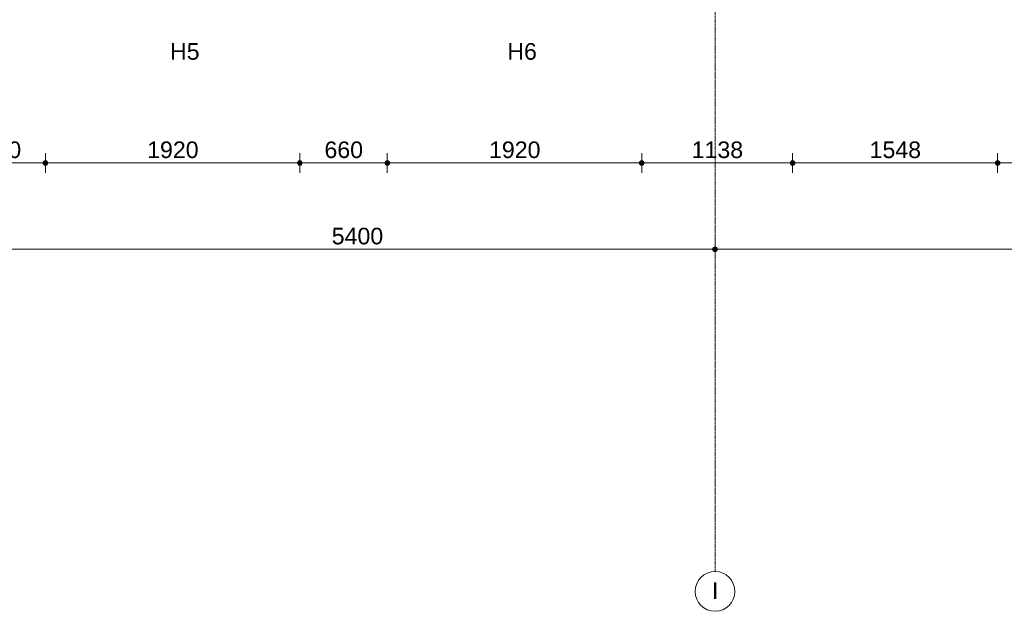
# Model space of a CAD drawing. Header units: millimetres. Extents: x 24475 to 74671, y -6152 to 32037.
# Tile 4 of 36: x 34513 to 41943, y -5250 to -786. Entities that reach past the tile are written whole.
import ezdxf

# ---------------------------------------------------------------- set-up
doc = ezdxf.new("R2010")
doc.units = ezdxf.units.MM
doc.linetypes.add('stramien', pattern=[22.225, 12.7, -3.175, 3.175, -3.175])
doc.layers.add('00_Algemeen', color=7, linetype='Continuous', lineweight=9, true_color=0x00a600)
doc.layers.add('00_Algemeen-50', color=7, linetype='Continuous', lineweight=9)
doc.styles.add('Arial_1', font='arial.ttf', dxfattribs={"height": 125})
doc.dimstyles.new('00_AEE_maatvoering_2_5mm', dxfattribs={"dimscale": 304.8, "dimtxt": 127.532425, "dimasz": 0.459318, "dimexe": 0.246063, "dimexo": 0.0625, "dimgap": 0, "dimtad": 1, "dimdec": 0, "dimzin": 0, "dimdsep": 46, "dimtxsty": 'Arial_1', "dimblk1": 'DOTSMALL', "dimblk2": 'DOTSMALL', "dimsah": 1, "dimcen": 0.09, "dimdle": 0.246063, "dimazin": 0, "dimtfac": 1, "dimtdec": 4, "dimtix": 1, "dimtmove": 0, "dimatfit": 3, "dimfxl": 0.246063, "dimfxlon": 1, "dimtvp": 1, "dimtolj": 1, "dimtzin": 0, "dimarcsym": 2})

# ---------------------------------------------------------------- blocks, each defined once
blk = doc.blocks.new('Grid - 3 mm-485849-02 tweede verdieping - D')
at = {"layer": '00_Algemeen', "color": 7}
blk.add_circle((0, 0), 3, dxfattribs=at)
blk = doc.blocks.new('DIMBLOCK2-02 tweede verdieping - D')
at = {"layer": '00_Algemeen-50', "transparency": 16777216}
h = blk.add_hatch(color=256, dxfattribs=at)
edge = h.paths.add_edge_path()
edge.add_arc((34360, -2518.6), 17.5, 0, 360)
h = blk.add_hatch(color=256, dxfattribs=at)
edge = h.paths.add_edge_path()
edge.add_arc((39760, -2518.6), 17.5, 0, 360)
for p, q in [((34360, -2518.6), (34360, -2443.6)), ((39760, -2518.6), (39760, -2443.6)), ((34360, -2518.6), (39760, -2518.6)), ((34360, -2518.6), (34360, -2593.6)), ((39760, -2518.6), (39760, -2593.6))]:
    blk.add_line(p, q, dxfattribs=at)
for centre in [(34360, -2518.6), (39760, -2518.6)]:
    blk.add_circle(centre, 17.5, dxfattribs=at)
at = {"layer": '00_Algemeen-50', "color": 0, "transparency": 16777216, "insert": (36867.7, -2356.4), "char_height": 125, "width": 461.471, "attachment_point": 1, "line_spacing_factor": 0.941778, "style": 'Arial_1'}
blk.add_mtext('5400', dxfattribs=at)
blk = doc.blocks.new('_DotSmall')
at = {"color": 0, "linetype": 'ByBlock', "const_width": 0.5}
blk.add_lwpolyline([(-0.0625, 0, 1), (0.0625, 0, 1)], format="xyb", close=True, dxfattribs=at)
blk = doc.blocks.new('DIMBLOCK3-02 tweede verdieping - D')
at = {"layer": '00_Algemeen-50', "transparency": 16777216}
h = blk.add_hatch(color=256, dxfattribs=at)
edge = h.paths.add_edge_path()
edge.add_arc((39760, -2518.6), 17.5, 0, 360)
h = blk.add_hatch(color=256, dxfattribs=at)
edge = h.paths.add_edge_path()
edge.add_arc((45160, -2518.6), 17.5, 0, 360)
for p, q in [((39760, -2518.6), (39760, -2443.6)), ((45160, -2518.6), (45160, -2443.6)), ((39760, -2518.6), (45160, -2518.6)), ((39760, -2518.6), (39760, -2593.6)), ((45160, -2518.6), (45160, -2593.6))]:
    blk.add_line(p, q, dxfattribs=at)
for centre in [(39760, -2518.6), (45160, -2518.6)]:
    blk.add_circle(centre, 17.5, dxfattribs=at)
at = {"layer": '00_Algemeen-50', "color": 0, "transparency": 16777216, "insert": (42267.7, -2356.4), "char_height": 125, "width": 461.471, "attachment_point": 1, "line_spacing_factor": 0.941778, "style": 'Arial_1'}
blk.add_mtext('5400', dxfattribs=at)
blk = doc.blocks.new('DIMBLOCK143-02 tweede verdieping - D')
at = {"layer": '00_Algemeen-50', "transparency": 16777216}
h = blk.add_hatch(color=256, dxfattribs=at)
edge = h.paths.add_edge_path()
edge.add_arc((37287, -1867.6), 17.5, 0, 360)
h = blk.add_hatch(color=256, dxfattribs=at)
edge = h.paths.add_edge_path()
edge.add_arc((39207, -1867.6), 17.5, 0, 360)
for p, q in [((37287, -1867.6), (37287, -1792.6)), ((39207, -1867.6), (39207, -1792.6)), ((37212, -1867.6), (39207, -1867.6)), ((37287, -1867.6), (37287, -1942.6)), ((39207, -1867.6), (39207, -1942.6))]:
    blk.add_line(p, q, dxfattribs=at)
for centre in [(37287, -1867.6), (39207, -1867.6)]:
    blk.add_circle(centre, 17.5, dxfattribs=at)
at = {"layer": '00_Algemeen-50', "color": 0, "transparency": 16777216, "insert": (38054.7, -1705.3), "char_height": 125, "width": 461.471, "attachment_point": 1, "line_spacing_factor": 0.941778, "style": 'Arial_1'}
blk.add_mtext('1920', dxfattribs=at)
blk = doc.blocks.new('DIMBLOCK144-02 tweede verdieping - D')
at = {"layer": '00_Algemeen-50', "transparency": 16777216}
h = blk.add_hatch(color=256, dxfattribs=at)
edge = h.paths.add_edge_path()
edge.add_arc((39207, -1867.6), 17.5, 0, 360)
h = blk.add_hatch(color=256, dxfattribs=at)
edge = h.paths.add_edge_path()
edge.add_arc((40345, -1867.6), 17.5, 0, 360)
for p, q in [((39207, -1867.6), (39207, -1792.6)), ((40345, -1867.6), (40345, -1792.6)), ((39207, -1867.6), (40420, -1867.6)), ((39207, -1867.6), (39207, -1942.6)), ((40345, -1867.6), (40345, -1942.6))]:
    blk.add_line(p, q, dxfattribs=at)
for centre in [(39207, -1867.6), (40345, -1867.6)]:
    blk.add_circle(centre, 17.5, dxfattribs=at)
at = {"layer": '00_Algemeen-50', "color": 0, "transparency": 16777216, "insert": (39583.7, -1705.3), "char_height": 125, "width": 461.471, "attachment_point": 1, "line_spacing_factor": 0.941778, "style": 'Arial_1'}
blk.add_mtext('1138', dxfattribs=at)
blk = doc.blocks.new('DIMBLOCK147-02 tweede verdieping - D')
at = {"layer": '00_Algemeen-50', "transparency": 16777216}
h = blk.add_hatch(color=256, dxfattribs=at)
edge = h.paths.add_edge_path()
edge.add_arc((34047.4, -1867.6), 17.5, 0, 360)
h = blk.add_hatch(color=256, dxfattribs=at)
edge = h.paths.add_edge_path()
edge.add_arc((34707.5, -1867.6), 17.5, 0, 360)
for p, q in [((34047.4, -1867.6), (34047.4, -1792.6)), ((34707.5, -1867.6), (34707.5, -1792.6)), ((34047.4, -1867.6), (34707.5, -1867.6)), ((34047.4, -1867.6), (34047.4, -1942.6)), ((34707.5, -1867.6), (34707.5, -1942.6))]:
    blk.add_line(p, q, dxfattribs=at)
for centre in [(34047.4, -1867.6), (34707.5, -1867.6)]:
    blk.add_circle(centre, 17.5, dxfattribs=at)
at = {"layer": '00_Algemeen-50', "color": 0, "transparency": 16777216, "insert": (34233.2, -1705.3), "char_height": 125, "width": 346.103, "attachment_point": 1, "line_spacing_factor": 0.941778, "style": 'Arial_1'}
blk.add_mtext('660', dxfattribs=at)
blk = doc.blocks.new('DIMBLOCK148-02 tweede verdieping - D')
at = {"layer": '00_Algemeen-50', "transparency": 16777216}
h = blk.add_hatch(color=256, dxfattribs=at)
edge = h.paths.add_edge_path()
edge.add_arc((34707.5, -1867.6), 17.5, 0, 360)
h = blk.add_hatch(color=256, dxfattribs=at)
edge = h.paths.add_edge_path()
edge.add_arc((36627, -1867.6), 17.5, 0, 360)
for p, q in [((34707.5, -1867.6), (34707.5, -1792.6)), ((36627, -1867.6), (36627, -1792.6)), ((34707.5, -1867.6), (36627, -1867.6)), ((34707.5, -1867.6), (34707.5, -1942.6)), ((36627, -1867.6), (36627, -1942.6))]:
    blk.add_line(p, q, dxfattribs=at)
for centre in [(34707.5, -1867.6), (36627, -1867.6)]:
    blk.add_circle(centre, 17.5, dxfattribs=at)
at = {"layer": '00_Algemeen-50', "color": 0, "transparency": 16777216, "insert": (35474.9, -1705.3), "char_height": 125, "width": 461.471, "attachment_point": 1, "line_spacing_factor": 0.941778, "style": 'Arial_1'}
blk.add_mtext('1920', dxfattribs=at)
blk = doc.blocks.new('DIMBLOCK149-02 tweede verdieping - D')
at = {"layer": '00_Algemeen-50', "transparency": 16777216}
h = blk.add_hatch(color=256, dxfattribs=at)
edge = h.paths.add_edge_path()
edge.add_arc((36627, -1867.6), 17.5, 0, 360)
h = blk.add_hatch(color=256, dxfattribs=at)
edge = h.paths.add_edge_path()
edge.add_arc((37287, -1867.6), 17.5, 0, 360)
for p, q in [((36627, -1867.6), (36627, -1792.6)), ((37287, -1867.6), (37287, -1792.6)), ((36627, -1867.6), (37362, -1867.6)), ((36627, -1867.6), (36627, -1942.6)), ((37287, -1867.6), (37287, -1942.6))]:
    blk.add_line(p, q, dxfattribs=at)
for centre in [(36627, -1867.6), (37287, -1867.6)]:
    blk.add_circle(centre, 17.5, dxfattribs=at)
at = {"layer": '00_Algemeen-50', "color": 0, "transparency": 16777216, "insert": (36812.8, -1705.3), "char_height": 125, "width": 346.103, "attachment_point": 1, "line_spacing_factor": 0.941778, "style": 'Arial_1'}
blk.add_mtext('660', dxfattribs=at)
blk = doc.blocks.new('DIMBLOCK158-02 tweede verdieping - D')
at = {"layer": '00_Algemeen-50', "transparency": 16777216}
h = blk.add_hatch(color=256, dxfattribs=at)
edge = h.paths.add_edge_path()
edge.add_arc((40345, -1867.6), 17.5, 0, 360)
h = blk.add_hatch(color=256, dxfattribs=at)
edge = h.paths.add_edge_path()
edge.add_arc((41892.5, -1867.6), 17.5, 0, 360)
for p, q in [((40345, -1867.6), (40345, -1792.6)), ((41892.5, -1867.6), (41892.5, -1792.6)), ((40270, -1867.6), (41892.5, -1867.6)), ((40345, -1867.6), (40345, -1942.6)), ((41892.5, -1867.6), (41892.5, -1942.6))]:
    blk.add_line(p, q, dxfattribs=at)
for centre in [(40345, -1867.6), (41892.5, -1867.6)]:
    blk.add_circle(centre, 17.5, dxfattribs=at)
at = {"layer": '00_Algemeen-50', "color": 0, "transparency": 16777216, "insert": (40926.4, -1705.3), "char_height": 125, "width": 461.471, "attachment_point": 1, "line_spacing_factor": 0.941778, "style": 'Arial_1'}
blk.add_mtext('1548', dxfattribs=at)
blk = doc.blocks.new('DIMBLOCK159-02 tweede verdieping - D')
at = {"layer": '00_Algemeen-50', "transparency": 16777216}
h = blk.add_hatch(color=256, dxfattribs=at)
edge = h.paths.add_edge_path()
edge.add_arc((41892.5, -1867.6), 17.5, 0, 360)
h = blk.add_hatch(color=256, dxfattribs=at)
edge = h.paths.add_edge_path()
edge.add_arc((43027.5, -1867.6), 17.5, 0, 360)
for p, q in [((41892.5, -1867.6), (41892.5, -1792.6)), ((43027.5, -1867.6), (43027.5, -1792.6)), ((41892.5, -1867.6), (43027.5, -1867.6)), ((41892.5, -1867.6), (41892.5, -1942.6)), ((43027.5, -1867.6), (43027.5, -1942.6))]:
    blk.add_line(p, q, dxfattribs=at)
for centre in [(41892.5, -1867.6), (43027.5, -1867.6)]:
    blk.add_circle(centre, 17.5, dxfattribs=at)
at = {"layer": '00_Algemeen-50', "color": 0, "transparency": 16777216, "insert": (42267.7, -1705.3), "char_height": 125, "width": 461.471, "attachment_point": 1, "line_spacing_factor": 0.941778, "style": 'Arial_1'}
blk.add_mtext('1135', dxfattribs=at)

msp = doc.modelspace()

# ---------------------------------------------------------------- linework, layer by layer
at = {"layer": '00_Algemeen', "color": 150, "linetype": 'stramien', "true_color": 0x0080ff}
msp.add_line((39760, -4950.1), (39760, 31736.6), dxfattribs=at)

# ---------------------------------------------------------------- block references
at = {"layer": '00_Algemeen', "color": 7, "xscale": 49.99999999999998, "yscale": 49.99999999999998, "zscale": 49.99999999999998}
msp.add_blockref('Grid - 3 mm-485849-02 tweede verdieping - D', (39760, -5100.1), dxfattribs=at)

# ---------------------------------------------------------------- texts
at = {"layer": '00_Algemeen', "color": 7, "char_height": 125, "width": 268.565, "attachment_point": 1, "style": 'Arial_1', "bg_fill": 3, "box_fill_scale": 1.25, "bg_fill_color": 256, "bg_fill_true_color": 13158600, "bg_fill_transparency": 0}
for s, insert in [('H5', (35647.4, -963.5)), ('H6', (38192.5, -963.5))]:
    msp.add_mtext(s, dxfattribs=dict(at, insert=insert))
at = {"layer": '00_Algemeen', "color": 7, "insert": (39737.3, -5032), "char_height": 125, "width": 60.127, "attachment_point": 1, "style": 'Arial_1'}
msp.add_mtext('I', dxfattribs=at)

# ---------------------------------------------------------------- dimensions: what is measured, and where the dimension line sits
at = {"layer": '00_Algemeen', "color": 7}
for base, p1, p2, override, picture, middle in [((34707.5, -1867.6), (34047.4, -1792.6), (34707.5, -1792.6), {"dimpost": '<>', "dimfxl": 660.09892}, 'DIMBLOCK147-02 tweede verdieping - D', (34377.4, -1803.8)), ((36626.9775694, -1867.5999295), (34707.4775694, -1792.5999295), (36626.9775694, -1792.5999295), {"dimpost": '<>', "dimfxl": 1919.5}, 'DIMBLOCK148-02 tweede verdieping - D', (35667.2275694, -1803.7783057)), ((37287, -1867.6), (36627, -1792.6), (37287, -1792.6), {"dimpost": '<>', "dimfxl": 659.993305}, 'DIMBLOCK149-02 tweede verdieping - D', (36957, -1803.8)), ((39207, -1867.6), (37287, -1792.6), (39207, -1792.6), {"dimpost": '<>', "dimfxl": 1920}, 'DIMBLOCK143-02 tweede verdieping - D', (38247, -1803.8)), ((40345, -1867.6), (39207, -1792.6), (40345, -1792.6), {"dimpost": '<>', "dimfxl": 1138.006695}, 'DIMBLOCK144-02 tweede verdieping - D', (39776, -1803.7)), ((41892.4775694, -1867.5999295), (40344.9775694, -1792.5999295), (41892.4775694, -1792.5999295), {"dimpost": '<>', "dimfxl": 1547.5}, 'DIMBLOCK158-02 tweede verdieping - D', (41118.7275694, -1803.7783057)), ((39760, -2518.6), (34360, -2443.6), (39760, -2443.6), {"dimpost": '<>', "dimfxl": 5399.999999}, 'DIMBLOCK2-02 tweede verdieping - D', (37060, -2454.8)), ((45160, -2518.6), (39760, -2443.6), (45160, -2443.6), {"dimpost": '<>', "dimfxl": 5400.000001}, 'DIMBLOCK3-02 tweede verdieping - D', (42460, -2454.8))]:
    dim = msp.add_linear_dim(base=base, p1=p1, p2=p2, dimstyle='00_AEE_maatvoering_2_5mm', override=override, dxfattribs=at)
    dim.commit()
    dim.dimension.update_dxf_attribs({"geometry": picture, "text_midpoint": middle})
dim = msp.add_linear_dim(base=(43027.5, -1867.6), p1=(41892.5, -1792.6), p2=(43027.5, -1792.6), angle=0, dimstyle='00_AEE_maatvoering_2_5mm', override={"dimpost": '<>', "dimfxl": 1135}, dxfattribs=at)
dim.commit()
dim.dimension.update_dxf_attribs({"geometry": 'DIMBLOCK159-02 tweede verdieping - D', "text_midpoint": (42460, -1803.7)})

doc.saveas('drawing.dxf')
